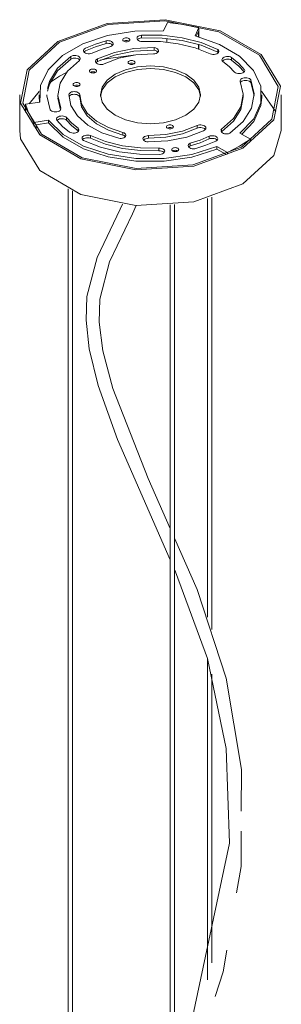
# Model space of a CAD drawing. Header units: millimetres. Extents: x 6358 to 7832, y 950 to 6668.
# Tile 8 of 9: x 7313 to 7433, y 5268 to 5719. Entities that reach past the tile are written whole.
import ezdxf

# ---------------------------------------------------------------- set-up
doc = ezdxf.new("R2010")
doc.units = ezdxf.units.MM
doc.layers.add('Luminarias', color=7, linetype='Continuous', lineweight=20)

# ---------------------------------------------------------------- blocks, each defined once
blk = doc.blocks.new('28302 - 28302 ISABELLE 500 White pendant lamp-551909-00 Isometrico PDF')
at = {"layer": 'Luminarias', "color": 254, "lineweight": 9, "true_color": 0xd4d4d4}
for p, q in [((2335.16, 5717.99), (2333.38, 5714.16)), ((2347.85, 5711.89), (2349.64, 5715.72)), ((2349.64, 5711.36), (2349.64, 5715.72)), ((2323.33, 5711), (2323.33, 5712.22)), ((2334.9, 5708.94), (2334.9, 5710.72)), ((2349.37, 5713.93), (2348.35, 5711.74)), ((2349.37, 5713.93), (2349.37, 5711.44)), ((2307.08, 5709.69), (2307.08, 5708.46)), ((2329.11, 5705.3), (2329.11, 5706.53)), ((2349.37, 5707.95), (2349.37, 5705.8)), ((2349.64, 5705.7), (2349.64, 5707.88)), ((2290.93, 5702.47), (2290.93, 5701.24)), ((2358.34, 5705.71), (2358.34, 5704.48)), ((2358.51, 5704.3), (2358.34, 5704.48)), ((2364.55, 5700.76), (2364.55, 5701.99)), ((2303.03, 5701.35), (2303.03, 5700.13)), ((2281.5, 5690.73), (2285.68, 5693.47)), ((2285.68, 5693.47), (2288.93, 5695.16)), ((2373.41, 5690.48), (2373.41, 5691.71)), ((2374.87, 5684.51), (2373.41, 5690.48)), ((2267.4, 5684.9), (2267.4, 5668.57)), ((2271.81, 5680.8), (2276.36, 5686.42)), ((2276.36, 5684.9), (2276.36, 5683.67)), ((2276.5, 5681.55), (2276.37, 5684.14)), ((2284.9, 5684.9), (2284.9, 5683.67)), ((2294.95, 5683.83), (2294.95, 5685.05)), ((2294.95, 5684.9), (2294.95, 5683.67)), ((2369.9, 5683.67), (2369.9, 5684.9)), ((2378.28, 5686.62), (2384.83, 5677.09)), ((2378.43, 5683.67), (2378.43, 5684.9)), ((2387.4, 5668.57), (2387.4, 5684.9)), ((2276.69, 5681.55), (2270.06, 5680.53)), ((2270.06, 5676.96), (2270.06, 5680.53)), ((2286.06, 5677.98), (2284.9, 5683.29)), ((2270, 5677.19), (2270.07, 5677.37)), ((2288.93, 5674.46), (2288.93, 5673.24)), ((2273.93, 5672.16), (2280.57, 5673.19)), ((2273.93, 5672.16), (2273.93, 5670.55)), ((2280.57, 5671.96), (2274.91, 5671.09)), ((2274.91, 5669.42), (2274.91, 5671.09)), ((2280.57, 5673.19), (2280.57, 5671.96)), ((2348.79, 5669.59), (2348.79, 5670.81)), ((2294.17, 5668.38), (2294.17, 5669.6)), ((2294.36, 5668.18), (2294.17, 5668.38)), ((2299.89, 5666.19), (2299.89, 5664.97)), ((2314.77, 5667.64), (2314.77, 5666.42)), ((2326.43, 5664.95), (2326.43, 5666.17)), ((2354.28, 5664.67), (2354.28, 5665.89)), ((2359.71, 5668.76), (2359.91, 5669.1)), ((2359.91, 5669.1), (2359.91, 5667.87)), ((2373.25, 5664.55), (2368.4, 5667.35)), ((2345.61, 5661.5), (2345.61, 5662.73)), ((2357.8, 5661.23), (2362.65, 5658.42)), ((2357.8, 5660.01), (2357.8, 5661.23)), ((2373.25, 5664.55), (2373.25, 5663.48)), ((2331.26, 5659.24), (2331.26, 5660.46)), ((2361.93, 5657.61), (2357.8, 5660.01)), ((2361.93, 5657.61), (2361.93, 5657.34)), ((2362.65, 5657.64), (2362.65, 5658.42)), ((2289.57, 5641.7), (2289.57, 5182.5)), ((2291.57, 5182.5), (2291.57, 5640.83)), ((2336.41, 5634.37), (2336.41, 5155.46)), ((2338.41, 5155.46), (2338.41, 5634.57)), ((2353.55, 5637.4), (2353.55, 5445.38)), ((2355.55, 5439.7), (2355.55, 5638.03)), ((2353.55, 5426.38), (2353.55, 5279.1)), ((2355.55, 5286.92), (2355.55, 5419.21))]:
    blk.add_line(p, q, dxfattribs=at)
for points in [[(2369.82, 5660.4, 0), (2384.03, 5673.46, 0), (2387.02, 5688.78, 0), (2378.2, 5703.33, 0), (2359.32, 5714.23, 0), (2334.11, 5719.32, 0), (2307.58, 5717.59, 0), (2284.97, 5709.39, 0)], [(2285.68, 5708.98, 0), (2307.91, 5717.05, 0), (2334, 5718.75, 0), (2358.79, 5713.74, 0), (2377.35, 5703.02, 0), (2386.03, 5688.71, 0), (2383.09, 5673.65, 0), (2369.12, 5660.81, 0)], [(2349.64, 5715.72, 0), (2342.53, 5717.13, 0), (2335.16, 5717.99, 0)], [(2333.38, 5714.16, 0), (2320.27, 5714.07, 0), (2307.64, 5712.07, 0), (2296.31, 5708.27, 0), (2287.03, 5702.93, 0), (2280.41, 5696.4, 0), (2276.89, 5689.11, 0), (2276.69, 5681.55, 0)], [(2315.17, 5709.42, 0), (2314.92, 5709.61, 0), (2314.76, 5709.83, 0), (2314.7, 5710.07, 0), (2314.76, 5710.31, 0), (2314.92, 5710.53, 0), (2315.17, 5710.72, 0), (2315.5, 5710.87, 0), (2315.89, 5710.96, 0), (2316.3, 5710.99, 0), (2316.72, 5710.96, 0), (2317.1, 5710.87, 0), (2317.43, 5710.72, 0)], [(2317.43, 5710.72, 0), (2317.69, 5710.53, 0), (2317.85, 5710.31, 0), (2317.9, 5710.07, 0), (2317.85, 5709.83, 0), (2317.69, 5709.61, 0), (2317.43, 5709.42, 0), (2317.1, 5709.27, 0), (2316.72, 5709.18, 0), (2316.3, 5709.15, 0), (2315.89, 5709.18, 0), (2315.5, 5709.27, 0), (2315.17, 5709.42, 0)], [(2323.53, 5709.33, 0), (2322.92, 5709.39, 0), (2322.35, 5709.54, 0), (2321.86, 5709.76, 0), (2321.48, 5710.04, 0), (2321.23, 5710.37, 0), (2321.13, 5710.72, 0)], [(2321.18, 5711.08, 0), (2321.39, 5711.42, 0), (2321.73, 5711.72, 0), (2322.19, 5711.96, 0), (2322.73, 5712.13, 0), (2323.33, 5712.22, 0)], [(2323.33, 5711, 0), (2322.73, 5710.91, 0), (2322.19, 5710.74, 0), (2321.73, 5710.5, 0), (2321.39, 5710.2, 0)], [(2323.33, 5712.22, 0), (2332.76, 5712.15, 0), (2341.97, 5711, 0), (2350.61, 5708.82, 0), (2358.34, 5705.71, 0)], [(2358.34, 5704.48, 0), (2350.61, 5707.6, 0), (2341.97, 5709.77, 0), (2332.76, 5710.92, 0), (2323.33, 5711, 0)], [(2368.4, 5667.35, 0), (2374.77, 5673.94, 0), (2378.04, 5681.24, 0), (2377.99, 5688.78, 0), (2374.63, 5696.06, 0), (2368.17, 5702.62, 0), (2359.05, 5708.01, 0), (2347.85, 5711.89, 0)], [(2284.97, 5709.39, 0), (2270.76, 5696.34, 0), (2267.77, 5681.02, 0), (2276.59, 5666.47, 0), (2295.48, 5655.57, 0), (2320.68, 5650.47, 0), (2347.21, 5652.2, 0), (2369.82, 5660.4, 0)], [(2369.12, 5660.81, 0), (2346.88, 5652.75, 0), (2320.79, 5651.05, 0), (2296.01, 5656.05, 0), (2277.44, 5666.77, 0), (2268.77, 5681.08, 0), (2271.71, 5696.15, 0), (2285.68, 5708.98, 0)], [(2300.58, 5703.93, 0), (2300.01, 5703.77, 0), (2299.39, 5703.7, 0), (2298.75, 5703.72, 0), (2298.15, 5703.83, 0), (2297.61, 5704.03, 0), (2297.18, 5704.29, 0), (2296.88, 5704.61, 0), (2296.72, 5704.97, 0), (2296.72, 5705.33, 0), (2296.89, 5705.69, 0), (2297.2, 5706.01, 0), (2297.64, 5706.27, 0)], [(2297.64, 5706.27, 0), (2302.18, 5708.14, 0), (2307.08, 5709.69, 0)], [(2307.08, 5708.46, 0), (2302.18, 5706.91, 0), (2297.64, 5705.05, 0)], [(2309.22, 5707.08, 0), (2304.73, 5705.65, 0), (2300.58, 5703.93, 0)], [(2303.03, 5701.35, 0), (2310.87, 5704.33, 0), (2319.75, 5706.09, 0), (2329.11, 5706.53, 0)], [(2307.08, 5709.69, 0), (2307.71, 5709.73, 0), (2308.35, 5709.69, 0), (2308.94, 5709.56, 0), (2309.46, 5709.34, 0), (2309.87, 5709.06, 0), (2310.15, 5708.72, 0), (2310.27, 5708.36, 0), (2310.23, 5707.99, 0), (2310.03, 5707.64, 0), (2309.68, 5707.33, 0), (2309.22, 5707.08, 0)], [(2310.05, 5707.64, 0), (2309.87, 5707.83, 0), (2309.46, 5708.12, 0), (2308.94, 5708.33, 0), (2308.35, 5708.47, 0), (2307.71, 5708.51, 0), (2307.08, 5708.46, 0)], [(2317.43, 5709.5, 0), (2317.1, 5709.65, 0), (2316.72, 5709.74, 0), (2316.3, 5709.77, 0), (2315.89, 5709.74, 0), (2315.5, 5709.65, 0), (2315.17, 5709.5, 0)], [(2354.79, 5703.66, 0), (2347.87, 5706.4, 0), (2340.15, 5708.3, 0), (2331.93, 5709.29, 0), (2323.53, 5709.33, 0)], [(2329.11, 5706.53, 0), (2329.72, 5706.39, 0), (2330.25, 5706.17, 0), (2330.67, 5705.89, 0), (2330.95, 5705.55, 0), (2331.07, 5705.18, 0), (2331.03, 5704.8, 0), (2330.83, 5704.45, 0), (2330.47, 5704.13, 0), (2329.99, 5703.88, 0), (2329.42, 5703.7, 0), (2328.79, 5703.61, 0)], [(2280.15, 5687.71, 0), (2281.06, 5690.92, 0), (2284.8, 5697.03, 0), (2290.93, 5702.47, 0)], [(2290.93, 5702.47, 0), (2291.41, 5702.69, 0), (2291.98, 5702.83, 0), (2292.59, 5702.89, 0), (2293.2, 5702.86, 0), (2293.79, 5702.75, 0), (2294.31, 5702.56, 0), (2294.73, 5702.3, 0), (2295.03, 5701.98, 0), (2295.19, 5701.64, 0), (2295.2, 5701.28, 0), (2295.05, 5700.93, 0), (2294.76, 5700.62, 0)], [(2294.97, 5700.84, 0), (2294.73, 5701.07, 0), (2294.31, 5701.33, 0), (2293.79, 5701.52, 0), (2293.2, 5701.64, 0), (2292.59, 5701.67, 0), (2291.98, 5701.61, 0), (2291.41, 5701.46, 0), (2290.93, 5701.24, 0)], [(2297.64, 5705.04, 0), (2297.2, 5704.78, 0), (2296.94, 5704.53, 0)], [(2329.11, 5705.3, 0), (2319.75, 5704.87, 0), (2310.87, 5703.11, 0), (2303.03, 5700.13, 0)], [(2304.34, 5700.74, 0), (2307.91, 5701.54, 0), (2320.62, 5703.19, 0)], [(2328.79, 5703.61, 0), (2320.62, 5703.22, 0), (2312.89, 5701.65, 0), (2306.08, 5699.02, 0)], [(2330.86, 5704.45, 0), (2330.67, 5704.66, 0), (2330.25, 5704.95, 0), (2329.72, 5705.17, 0), (2329.11, 5705.3, 0)], [(2358.34, 5705.71, 0), (2358.62, 5705.38, 0), (2358.75, 5705.02, 0), (2358.73, 5704.65, 0), (2358.55, 5704.3, 0), (2358.22, 5703.98, 0), (2357.77, 5703.72, 0), (2357.23, 5703.54, 0), (2356.62, 5703.43, 0), (2355.98, 5703.42, 0), (2355.36, 5703.49, 0), (2354.79, 5703.66, 0)], [(2360.64, 5700.19, 0), (2360.34, 5700.51, 0), (2360.19, 5700.86, 0), (2360.2, 5701.23, 0), (2360.37, 5701.58, 0), (2360.68, 5701.89, 0), (2361.12, 5702.15, 0), (2361.66, 5702.34, 0), (2362.26, 5702.45, 0), (2362.89, 5702.46, 0), (2363.51, 5702.39, 0), (2364.07, 5702.22, 0), (2364.55, 5701.99, 0)], [(2364.55, 5701.99, 0), (2367.86, 5699.26, 0), (2370.57, 5696.33, 0)], [(2290.93, 5701.24, 0), (2284.8, 5695.81, 0), (2281.06, 5689.69, 0), (2280.15, 5686.49, 0)], [(2294.76, 5700.62, 0), (2289.28, 5695.75, 0), (2285.93, 5690.29, 0), (2284.9, 5684.52, 0), (2286.25, 5678.77, 0)], [(2306.08, 5699.02, 0), (2305.51, 5698.85, 0), (2304.88, 5698.76, 0), (2304.23, 5698.78, 0), (2303.61, 5698.88, 0), (2303.06, 5699.07, 0), (2302.61, 5699.34, 0), (2302.29, 5699.66, 0), (2302.12, 5700.02, 0), (2302.11, 5700.4, 0), (2302.27, 5700.76, 0), (2302.59, 5701.08, 0), (2303.03, 5701.35, 0)], [(2303.03, 5700.13, 0), (2302.59, 5699.86, 0), (2302.35, 5699.63, 0)], [(2311.13, 5675.51, 0), (2307.48, 5678.26, 0), (2305.18, 5681.46, 0), (2304.4, 5684.9, 0), (2305.18, 5688.33, 0), (2307.48, 5691.54, 0), (2311.13, 5694.29, 0), (2315.9, 5696.4, 0), (2321.44, 5697.72, 0), (2327.4, 5698.18, 0), (2333.35, 5697.72, 0), (2338.9, 5696.4, 0), (2343.66, 5694.29, 0)], [(2343.66, 5693.06, 0), (2338.9, 5695.17, 0), (2333.35, 5696.5, 0), (2327.4, 5696.95, 0), (2321.44, 5696.5, 0), (2315.9, 5695.17, 0), (2311.13, 5693.06, 0), (2307.48, 5690.31, 0), (2305.18, 5687.11, 0), (2304.42, 5684.29, 0)], [(2317.58, 5699.04, 0), (2317.33, 5699.23, 0), (2317.17, 5699.45, 0), (2317.11, 5699.69, 0), (2317.17, 5699.93, 0), (2317.33, 5700.16, 0), (2317.58, 5700.35, 0), (2317.91, 5700.49, 0), (2318.3, 5700.59, 0), (2318.71, 5700.62, 0), (2319.13, 5700.59, 0), (2319.51, 5700.49, 0), (2319.84, 5700.35, 0)], [(2319.84, 5700.35, 0), (2320.1, 5700.16, 0), (2320.26, 5699.93, 0), (2320.31, 5699.69, 0), (2320.26, 5699.45, 0), (2320.1, 5699.23, 0), (2319.84, 5699.04, 0), (2319.51, 5698.89, 0), (2319.13, 5698.8, 0), (2318.71, 5698.77, 0), (2318.3, 5698.8, 0), (2317.91, 5698.89, 0), (2317.58, 5699.04, 0)], [(2319.84, 5699.12, 0), (2319.51, 5699.27, 0), (2319.13, 5699.36, 0), (2318.71, 5699.39, 0), (2318.3, 5699.36, 0), (2317.91, 5699.27, 0), (2317.58, 5699.12, 0)], [(2364.55, 5700.76, 0), (2364.07, 5701, 0), (2363.51, 5701.16, 0), (2362.89, 5701.24, 0), (2362.26, 5701.22, 0), (2361.66, 5701.12, 0), (2361.12, 5700.93, 0), (2360.68, 5700.67, 0), (2360.42, 5700.42, 0)], [(2365.93, 5695.25, 0), (2363.54, 5697.81, 0), (2360.64, 5700.19, 0)], [(2370.34, 5695.4, 0), (2367.86, 5698.04, 0), (2364.55, 5700.76, 0)], [(2299.9, 5695.14, 0), (2299.64, 5695.33, 0), (2299.48, 5695.55, 0), (2299.43, 5695.79, 0), (2299.48, 5696.03, 0), (2299.64, 5696.25, 0), (2299.9, 5696.44, 0), (2300.23, 5696.59, 0), (2300.62, 5696.68, 0), (2301.03, 5696.71, 0), (2301.44, 5696.68, 0), (2301.83, 5696.59, 0), (2302.16, 5696.44, 0)], [(2302.16, 5696.44, 0), (2302.42, 5696.25, 0), (2302.58, 5696.03, 0), (2302.63, 5695.79, 0), (2302.58, 5695.55, 0), (2302.42, 5695.33, 0), (2302.16, 5695.14, 0), (2301.83, 5694.99, 0), (2301.44, 5694.9, 0), (2301.03, 5694.87, 0), (2300.62, 5694.9, 0), (2300.23, 5694.99, 0), (2299.9, 5695.14, 0)], [(2302.16, 5695.22, 0), (2301.83, 5695.37, 0), (2301.44, 5695.46, 0), (2301.03, 5695.49, 0), (2300.62, 5695.46, 0), (2300.23, 5695.37, 0), (2299.9, 5695.22, 0)], [(2343.66, 5694.29, 0), (2347.32, 5691.54, 0), (2349.61, 5688.33, 0), (2350.4, 5684.9, 0), (2349.61, 5681.46, 0), (2347.32, 5678.26, 0), (2343.66, 5675.51, 0), (2338.9, 5673.4, 0), (2333.35, 5672.07, 0), (2327.4, 5671.62, 0), (2321.44, 5672.07, 0), (2315.9, 5673.4, 0), (2311.13, 5675.51, 0)], [(2350.37, 5684.29, 0), (2349.61, 5687.11, 0), (2347.32, 5690.31, 0), (2343.66, 5693.06, 0)], [(2370.61, 5696.06, 0), (2370.61, 5695.96, 0), (2370.49, 5695.6, 0), (2370.22, 5695.27, 0), (2369.81, 5694.99, 0), (2369.3, 5694.77, 0), (2368.72, 5694.64, 0), (2368.09, 5694.59, 0), (2367.46, 5694.63, 0), (2366.86, 5694.76, 0), (2366.34, 5694.97, 0), (2365.93, 5695.25, 0)], [(2368.57, 5690.99, 0), (2368.52, 5691.36, 0), (2368.63, 5691.72, 0), (2368.89, 5692.05, 0), (2369.29, 5692.33, 0), (2369.8, 5692.55, 0), (2370.39, 5692.69, 0), (2371.02, 5692.73, 0), (2371.65, 5692.68, 0), (2372.24, 5692.55, 0), (2372.75, 5692.33, 0), (2373.15, 5692.04, 0), (2373.41, 5691.71, 0)], [(2292.37, 5688.95, 0), (2292.12, 5689.14, 0), (2291.96, 5689.37, 0), (2291.9, 5689.6, 0), (2291.96, 5689.84, 0), (2292.12, 5690.07, 0), (2292.37, 5690.26, 0), (2292.7, 5690.4, 0), (2293.09, 5690.5, 0), (2293.5, 5690.53, 0), (2293.92, 5690.5, 0), (2294.3, 5690.4, 0), (2294.64, 5690.26, 0)], [(2294.64, 5690.26, 0), (2294.89, 5690.07, 0), (2295.05, 5689.84, 0), (2295.1, 5689.6, 0), (2295.05, 5689.37, 0), (2294.89, 5689.14, 0), (2294.64, 5688.95, 0), (2294.3, 5688.8, 0), (2293.92, 5688.71, 0), (2293.5, 5688.68, 0), (2293.09, 5688.71, 0), (2292.7, 5688.8, 0), (2292.37, 5688.95, 0)], [(2294.64, 5689.03, 0), (2294.3, 5689.18, 0), (2293.92, 5689.27, 0), (2293.5, 5689.3, 0), (2293.09, 5689.27, 0), (2292.7, 5689.18, 0), (2292.37, 5689.03, 0)], [(2359.91, 5669.1, 0), (2365.44, 5673.96, 0), (2368.83, 5679.44, 0), (2369.89, 5685.22, 0), (2368.57, 5690.99, 0)], [(2373.41, 5691.71, 0), (2374.89, 5685.26, 0), (2373.71, 5678.8, 0), (2369.92, 5672.67, 0), (2363.74, 5667.24, 0)], [(2373.41, 5690.48, 0), (2373.15, 5690.82, 0), (2372.75, 5691.1, 0), (2372.24, 5691.32, 0), (2371.65, 5691.46, 0), (2371.02, 5691.51, 0), (2370.39, 5691.46, 0), (2369.8, 5691.33, 0), (2369.29, 5691.11, 0), (2368.89, 5690.83, 0), (2368.69, 5690.59, 0)], [(2281.4, 5678.04, 0), (2279.9, 5684.47, 0), (2279.9, 5684.89, 0)], [(2289.9, 5685.05, 0), (2290.04, 5685.4, 0), (2290.33, 5685.71, 0), (2290.73, 5685.98, 0), (2291.24, 5686.18, 0), (2291.81, 5686.31, 0), (2292.42, 5686.35, 0), (2293.03, 5686.31, 0), (2293.61, 5686.18, 0), (2294.12, 5685.98, 0), (2294.52, 5685.71, 0), (2294.81, 5685.4, 0), (2294.95, 5685.05, 0)], [(2312.8, 5664.95, 0), (2305.14, 5667.47, 0), (2298.71, 5670.95, 0), (2293.87, 5675.2, 0), (2290.87, 5679.99, 0), (2289.9, 5685.05, 0)], [(2294.95, 5683.83, 0), (2294.81, 5684.17, 0), (2294.52, 5684.49, 0), (2294.12, 5684.75, 0), (2293.61, 5684.96, 0), (2293.03, 5685.08, 0), (2292.42, 5685.13, 0), (2291.81, 5685.08, 0), (2291.24, 5684.96, 0), (2290.73, 5684.75, 0), (2290.33, 5684.49, 0), (2290.04, 5684.17, 0), (2289.97, 5684.05, 0)], [(2294.95, 5685.05, 0), (2295.79, 5680.67, 0), (2298.37, 5676.52, 0), (2302.57, 5672.84, 0), (2308.14, 5669.82, 0), (2314.77, 5667.64, 0)], [(2314.77, 5666.42, 0), (2308.14, 5668.6, 0), (2302.57, 5671.61, 0), (2298.37, 5675.3, 0), (2295.79, 5679.44, 0), (2294.95, 5683.83, 0)], [(2369.89, 5684, 0), (2368.83, 5678.21, 0), (2365.44, 5672.73, 0), (2359.91, 5667.87, 0)], [(2378.43, 5683.78, 0), (2378.04, 5680.01, 0), (2374.77, 5672.71, 0), (2369.31, 5666.86, 0)], [(2270.06, 5680.53, 0), (2271.52, 5676.27, 0), (2273.93, 5672.16, 0)], [(2286.29, 5678.5, 0), (2286.28, 5678.41, 0), (2286.16, 5678.05, 0), (2285.89, 5677.72, 0), (2285.5, 5677.45, 0), (2284.99, 5677.23, 0), (2284.41, 5677.1, 0), (2283.79, 5677.06, 0), (2283.17, 5677.1, 0), (2282.58, 5677.23, 0), (2282.08, 5677.44, 0), (2281.67, 5677.72, 0), (2281.4, 5678.04, 0)], [(2284.41, 5673.23, 0), (2284.27, 5673.58, 0), (2284.29, 5673.94, 0), (2284.46, 5674.28, 0), (2284.76, 5674.59, 0), (2285.18, 5674.84, 0), (2285.71, 5675.03, 0), (2286.29, 5675.14, 0), (2286.9, 5675.17, 0), (2287.51, 5675.11, 0), (2288.07, 5674.96, 0), (2288.55, 5674.74, 0), (2288.93, 5674.46, 0)], [(2288.93, 5674.46, 0), (2291.3, 5671.94, 0), (2294.17, 5669.6, 0)], [(2280.57, 5673.19, 0), (2287.27, 5666.69, 0), (2296.6, 5661.4, 0), (2307.97, 5657.65, 0), (2320.61, 5655.69, 0), (2333.7, 5655.66, 0), (2346.37, 5657.54, 0), (2357.8, 5661.23, 0)], [(2357.8, 5660.01, 0), (2346.37, 5656.32, 0), (2333.7, 5654.43, 0), (2320.61, 5654.47, 0), (2307.97, 5656.43, 0), (2296.6, 5660.17, 0), (2287.27, 5665.47, 0), (2280.57, 5671.96, 0)], [(2290.26, 5667.8, 0), (2287.06, 5670.42, 0), (2284.41, 5673.23, 0)], [(2288.93, 5673.24, 0), (2288.55, 5673.52, 0), (2288.07, 5673.74, 0), (2287.51, 5673.88, 0), (2286.9, 5673.94, 0), (2286.29, 5673.92, 0), (2285.71, 5673.81, 0), (2285.18, 5673.62, 0), (2284.76, 5673.36, 0), (2284.51, 5673.12, 0)], [(2294.17, 5668.38, 0), (2291.3, 5670.72, 0), (2288.93, 5673.24, 0)], [(2326.43, 5666.17, 0), (2334.48, 5666.62, 0), (2342.09, 5668.2, 0), (2348.79, 5670.81, 0)], [(2335.19, 5669.52, 0), (2334.94, 5669.71, 0), (2334.78, 5669.93, 0), (2334.72, 5670.17, 0), (2334.78, 5670.41, 0), (2334.94, 5670.63, 0), (2335.19, 5670.82, 0), (2335.52, 5670.97, 0), (2335.91, 5671.06, 0), (2336.32, 5671.09, 0), (2336.74, 5671.06, 0), (2337.12, 5670.97, 0), (2337.46, 5670.82, 0)], [(2337.46, 5670.82, 0), (2337.71, 5670.63, 0), (2337.87, 5670.41, 0), (2337.92, 5670.17, 0), (2337.87, 5669.93, 0), (2337.71, 5669.71, 0), (2337.46, 5669.52, 0), (2337.12, 5669.37, 0), (2336.74, 5669.28, 0), (2336.32, 5669.25, 0), (2335.91, 5669.28, 0), (2335.52, 5669.37, 0), (2335.19, 5669.52, 0)], [(2337.46, 5669.6, 0), (2337.12, 5669.74, 0), (2336.74, 5669.84, 0), (2336.32, 5669.87, 0), (2335.91, 5669.84, 0), (2335.52, 5669.74, 0), (2335.19, 5669.6, 0)], [(2348.79, 5670.81, 0), (2349.33, 5670.98, 0), (2349.93, 5671.07, 0), (2350.54, 5671.08, 0), (2351.14, 5671, 0), (2351.69, 5670.84, 0), (2352.15, 5670.6, 0), (2352.51, 5670.31, 0), (2352.73, 5669.98, 0), (2352.81, 5669.63, 0), (2352.74, 5669.28, 0), (2352.52, 5668.94, 0), (2352.17, 5668.65, 0), (2351.71, 5668.42, 0)], [(2352.51, 5669.09, 0), (2352.15, 5669.38, 0), (2351.69, 5669.61, 0), (2351.14, 5669.77, 0), (2350.54, 5669.85, 0), (2349.93, 5669.85, 0), (2349.33, 5669.76, 0), (2348.79, 5669.59, 0)], [(2369.82, 5644.07, 0), (2347.21, 5635.87, 0), (2320.68, 5634.14, 0), (2295.48, 5639.24, 0), (2276.59, 5650.14, 0), (2267.77, 5664.69, 0), (2267.4, 5668.57, 0)], [(2294.17, 5669.6, 0), (2294.45, 5669.28, 0), (2294.58, 5668.93, 0), (2294.56, 5668.57, 0), (2294.39, 5668.23, 0), (2294.08, 5667.92, 0), (2293.65, 5667.66, 0), (2293.12, 5667.47, 0), (2292.52, 5667.37, 0), (2291.9, 5667.35, 0), (2291.3, 5667.42, 0), (2290.74, 5667.57, 0), (2290.26, 5667.8, 0)], [(2296.65, 5663.99, 0), (2296.28, 5664.31, 0), (2296.06, 5664.66, 0), (2296.01, 5665.04, 0), (2296.13, 5665.41, 0), (2296.41, 5665.75, 0), (2296.84, 5666.04, 0), (2297.38, 5666.26, 0), (2297.99, 5666.39, 0), (2298.65, 5666.42, 0), (2299.29, 5666.35, 0), (2299.89, 5666.19, 0)], [(2299.89, 5666.19, 0), (2306.82, 5663.43, 0), (2314.57, 5661.5, 0), (2322.83, 5660.5, 0), (2331.26, 5660.46, 0)], [(2314.77, 5667.64, 0), (2315.26, 5667.43, 0), (2315.66, 5667.15, 0), (2315.92, 5666.84, 0), (2316.05, 5666.49, 0), (2316.03, 5666.13, 0), (2315.86, 5665.79, 0), (2315.55, 5665.48, 0), (2315.13, 5665.23, 0), (2314.61, 5665.04, 0), (2314.02, 5664.92, 0), (2313.41, 5664.9, 0), (2312.8, 5664.95, 0)], [(2315.83, 5665.75, 0), (2315.66, 5665.93, 0), (2315.26, 5666.2, 0), (2314.77, 5666.42, 0)], [(2326.28, 5663.26, 0), (2325.65, 5663.33, 0), (2325.08, 5663.5, 0), (2324.6, 5663.74, 0), (2324.23, 5664.04, 0), (2324.01, 5664.39, 0), (2323.95, 5664.76, 0), (2324.05, 5665.12, 0), (2324.31, 5665.46, 0), (2324.7, 5665.75, 0), (2325.21, 5665.97, 0), (2325.8, 5666.12, 0), (2326.43, 5666.17, 0)], [(2351.71, 5668.42, 0), (2344.06, 5665.5, 0), (2335.41, 5663.75, 0), (2326.28, 5663.26, 0)], [(2348.79, 5669.59, 0), (2342.09, 5666.97, 0), (2334.48, 5665.39, 0), (2326.43, 5664.95, 0)], [(2345.61, 5662.73, 0), (2350.11, 5664.16, 0), (2354.28, 5665.89, 0)], [(2354.28, 5665.89, 0), (2354.83, 5666.06, 0), (2355.44, 5666.14, 0), (2356.06, 5666.14, 0), (2356.66, 5666.04, 0), (2357.2, 5665.87, 0), (2357.65, 5665.62, 0), (2357.98, 5665.31, 0), (2358.17, 5664.97, 0)], [(2363.74, 5667.24, 0), (2363.19, 5667.06, 0), (2362.6, 5666.97, 0), (2361.98, 5666.96, 0), (2361.37, 5667.04, 0), (2360.82, 5667.2, 0), (2360.35, 5667.43, 0), (2359.98, 5667.72, 0), (2359.75, 5668.05, 0), (2359.65, 5668.4, 0)], [(2387.4, 5668.57, 0), (2384.03, 5657.13, 0), (2369.82, 5644.07, 0)], [(2299.89, 5664.97, 0), (2299.29, 5665.13, 0), (2298.65, 5665.19, 0), (2297.99, 5665.16, 0), (2297.38, 5665.03, 0), (2296.84, 5664.82, 0), (2296.41, 5664.53, 0), (2296.21, 5664.31, 0)], [(2331.71, 5657.59, 0), (2322.29, 5657.63, 0), (2313.06, 5658.75, 0), (2304.4, 5660.9, 0), (2296.65, 5663.99, 0)], [(2331.26, 5659.24, 0), (2322.83, 5659.28, 0), (2314.57, 5660.28, 0), (2306.82, 5662.2, 0), (2299.89, 5664.97, 0)], [(2326.43, 5664.95, 0), (2325.8, 5664.89, 0), (2325.21, 5664.75, 0), (2324.7, 5664.52, 0), (2324.31, 5664.23, 0), (2324.18, 5664.1, 0)], [(2347.76, 5660.12, 0), (2347.14, 5660.09, 0), (2346.53, 5660.15, 0), (2345.96, 5660.29, 0), (2345.47, 5660.51, 0), (2345.08, 5660.79, 0), (2344.81, 5661.11, 0), (2344.69, 5661.46, 0), (2344.68, 5661.58, 0)], [(2344.71, 5661.82, 0), (2344.88, 5662.16, 0), (2345.19, 5662.47, 0), (2345.61, 5662.73, 0)], [(2345.61, 5661.5, 0), (2345.19, 5661.24, 0), (2344.92, 5660.98, 0)], [(2354.28, 5664.67, 0), (2350.11, 5662.93, 0), (2345.61, 5661.5, 0)], [(2357.44, 5663.66, 0), (2352.78, 5661.72, 0), (2347.76, 5660.12, 0)], [(2357.97, 5664.1, 0), (2357.65, 5664.39, 0), (2357.2, 5664.64, 0), (2356.66, 5664.82, 0), (2356.06, 5664.91, 0), (2355.44, 5664.92, 0), (2354.83, 5664.83, 0), (2354.28, 5664.67, 0)], [(2358.22, 5664.7, 0), (2358.21, 5664.61, 0), (2358.1, 5664.26, 0), (2357.84, 5663.93, 0), (2357.44, 5663.66, 0)], [(2362.65, 5658.42, 0), (2368.29, 5661.29, 0), (2373.25, 5664.55, 0)], [(2331.26, 5660.46, 0), (2331.9, 5660.44, 0), (2332.51, 5660.32, 0), (2333.05, 5660.12, 0), (2333.48, 5659.84, 0), (2333.77, 5659.51, 0), (2333.91, 5659.15, 0), (2333.89, 5658.78, 0), (2333.7, 5658.43, 0), (2333.37, 5658.11, 0), (2332.9, 5657.85, 0), (2332.34, 5657.68, 0), (2331.71, 5657.59, 0)], [(2333.67, 5658.43, 0), (2333.48, 5658.62, 0), (2333.05, 5658.89, 0), (2332.51, 5659.1, 0), (2331.9, 5659.21, 0), (2331.26, 5659.24, 0)], [(2337.6, 5659.1, 0), (2337.34, 5659.29, 0), (2337.18, 5659.51, 0), (2337.13, 5659.75, 0), (2337.18, 5659.99, 0), (2337.34, 5660.21, 0), (2337.6, 5660.4, 0), (2337.93, 5660.55, 0), (2338.31, 5660.64, 0), (2338.73, 5660.68, 0), (2339.14, 5660.64, 0), (2339.53, 5660.55, 0), (2339.86, 5660.4, 0)], [(2339.86, 5660.4, 0), (2340.11, 5660.21, 0), (2340.27, 5659.99, 0), (2340.33, 5659.75, 0), (2340.27, 5659.51, 0), (2340.11, 5659.29, 0), (2339.86, 5659.1, 0), (2339.53, 5658.95, 0), (2339.14, 5658.86, 0), (2338.73, 5658.83, 0), (2338.31, 5658.86, 0), (2337.93, 5658.95, 0), (2337.6, 5659.1, 0)], [(2339.86, 5659.18, 0), (2339.53, 5659.33, 0), (2339.14, 5659.42, 0), (2338.73, 5659.45, 0), (2338.31, 5659.42, 0), (2337.93, 5659.33, 0), (2337.6, 5659.18, 0)], [(2336.44, 5471.68, 0), (2312.22, 5526.89, 0), (2303.34, 5551.65, 0), (2299.28, 5568.39, 0), (2297.83, 5581.55, 0), (2298.27, 5592.36, 0), (2302.97, 5610.33, 0), (2313.54, 5632.49, 0), (2314.53, 5634.75, 0)], [(2336.44, 5486.07, 0), (2326.39, 5509, 0), (2310.06, 5550.25, 0), (2305.55, 5567.51, 0), (2303.88, 5580.65, 0), (2304.16, 5591.15, 0), (2308.62, 5608.3, 0), (2319.14, 5630.25, 0), (2320.82, 5634.14, 0)], [(2369.04, 5356.44, 0), (2369.12, 5375.51, 0), (2362.17, 5417.5, 0), (2348.73, 5458.03, 0), (2338.37, 5481.66, 0)], [(2338.37, 5231.11, 0), (2343.11, 5245.35, 0), (2363.66, 5341.83, 0), (2362.11, 5385.17, 0), (2353.53, 5426.4, 0), (2338.83, 5466.25, 0), (2338.37, 5467.28, 0)], [(2366.88, 5318.95, 0), (2368.94, 5331.05, 0), (2369.01, 5347.29, 0)], [(2357.1, 5271.46, 0), (2360.71, 5282.79, 0), (2362.41, 5292.77, 0)]]:
    blk.add_polyline3d(points, dxfattribs=at)

msp = doc.modelspace()

# ---------------------------------------------------------------- block references
at = {"layer": 'Luminarias', "color": 254, "lineweight": 9, "true_color": 0xd4d4d4}
msp.add_blockref('28302 - 28302 ISABELLE 500 White pendant lamp-551909-00 Isometrico PDF', (5045.34, 0), dxfattribs=at)

doc.saveas('drawing.dxf')
